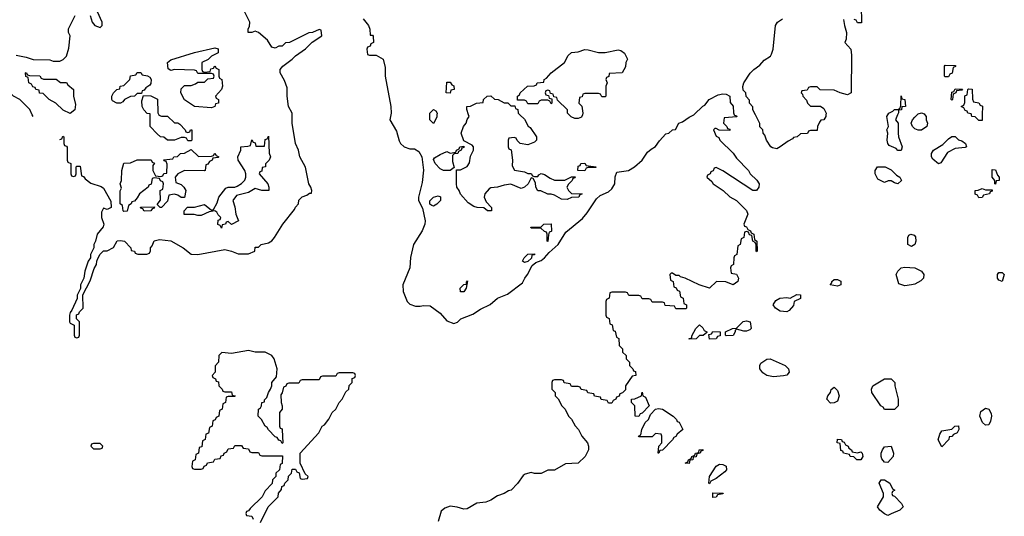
# Model space of a CAD drawing. Header units: inches. Extents: x 2808529 to 2951249, y 860290 to 1033701.
# Tile 149 of 153: x 2910091 to 2915942, y 1027614 to 1030565. Entities that reach past the tile are written whole.
import ezdxf

# ---------------------------------------------------------------- set-up
doc = ezdxf.new("R2010")
doc.units = ezdxf.units.IN
doc.header["$MEASUREMENT"] = 0
doc.layers.add('C9012', color=7, linetype='Continuous')
doc.layers.add('C9013', color=7, linetype='Continuous')

msp = doc.modelspace()

# ---------------------------------------------------------------- linework, layer by layer
at = {"layer": 'C9012', "color": 6}
msp.add_line((2910171, 1029990), (2910166.1, 1030000), dxfattribs=at)
for points in [[(2910330, 1029854), (2910342, 1029858), (2910347.3, 1029872.7), (2910354, 1029870), (2910354, 1029830), (2910358, 1029818), (2910370, 1029814), (2910372.7, 1029807.3), (2910374, 1029730), (2910378, 1029718), (2910394, 1029710), (2910394, 1029650), (2910398, 1029638), (2910410, 1029634), (2910422, 1029638), (2910426, 1029650), (2910426, 1029690), (2910430, 1029694), (2910450, 1029694), (2910458, 1029638), (2910470, 1029634), (2910479.6, 1029619.6), (2910513.7, 1029593.7), (2910574.8, 1029574.8), (2910590, 1029564.7), (2910632.7, 1029487.3), (2910634, 1029450), (2910610, 1029438), (2910590, 1029446), (2910578, 1029422), (2910577.3, 1029390), (2910590.8, 1029350), (2910586.4, 1029333.6), (2910551.3, 1029290), (2910542, 1029250), (2910532, 1029230), (2910532, 1029210), (2910512, 1029170), (2910511.3, 1029150), (2910498, 1029130), (2910478, 1029070), (2910471.6, 1029028.4), (2910452, 1028990), (2910452, 1028968), (2910432.7, 1028927.3), (2910431.6, 1028908.4), (2910401, 1028839), (2910390, 1028826), (2910386, 1028810), (2910386.8, 1028770), (2910390, 1028762), (2910414, 1028750), (2910414, 1028690), (2910418, 1028678), (2910430, 1028674), (2910442, 1028678), (2910446, 1028690), (2910446, 1028770), (2910428, 1028788), (2910428.4, 1028811.6), (2910442, 1028818), (2910446, 1028830), (2910468, 1028850), (2910466, 1028930), (2910510, 1029014), (2910533.6, 1029086.4), (2910548, 1029110), (2910548.9, 1029131.1), (2910554.6, 1029145.4), (2910568.9, 1029171.1), (2910589.1, 1029190.9), (2910610, 1029191.3), (2910648.4, 1029211.6), (2910670, 1029251.3), (2910690, 1029254), (2910714, 1029250), (2910752, 1029210), (2910754, 1029194), (2910774, 1029190), (2910778, 1029178), (2910792.7, 1029172.7), (2910847.3, 1029172.7), (2910862, 1029178), (2910868, 1029192), (2910868.7, 1029210), (2910879, 1029221), (2910889.4, 1029250.6), (2910921.2, 1029258.8), (2910990, 1029250.8), (2911062, 1029210), (2911110, 1029171), (2911150, 1029170.8), (2911310, 1029198.8), (2911350, 1029190.6), (2911390, 1029173.4), (2911450, 1029173.4), (2911488.7, 1029190), (2911490, 1029214), (2911510, 1029214), (2911526, 1029230), (2911570, 1029238.8), (2911590, 1029250.8), (2911606, 1029270), (2911654, 1029350), (2911723.2, 1029436.8), (2911730, 1029451.3), (2911748.7, 1029470), (2911750, 1029492), (2911770, 1029512), (2911798, 1029522), (2911814, 1029534), (2911826, 1029534), (2911828, 1029550), (2911822, 1029570), (2911809.4, 1029589.4), (2911789.5, 1029689.5), (2911756.2, 1029750), (2911747.3, 1029790), (2911729.6, 1029830), (2911709.6, 1029949.6), (2911709.5, 1030000)], [(2910917.3, 1030000), (2910918, 1029998), (2910932.7, 1029992.7), (2910970, 1029991.3), (2911010, 1029952), (2911030, 1029951.3), (2911043.6, 1029943.6), (2911074, 1029910), (2911078, 1029898), (2911090, 1029894), (2911102, 1029898), (2911106, 1029910), (2911114, 1029910), (2911114, 1029850), (2911110, 1029846), (2911090, 1029846), (2911082, 1029862), (2911070, 1029866), (2911050, 1029866), (2911011, 1029849), (2910969, 1029849), (2910947.3, 1029867.3), (2910928.4, 1029868.4), (2910907.3, 1029887.3), (2910866, 1029930), (2910866, 1030000)], [(2912297.1, 1030000), (2912291, 1029970), (2912330, 1029902), (2912345.5, 1029845.5), (2912354, 1029830), (2912376, 1029810), (2912410, 1029798), (2912436.8, 1029796.8), (2912462.5, 1029782.5), (2912480.7, 1029750), (2912490.4, 1029670.4), (2912482.4, 1029597.6), (2912461, 1029510), (2912461, 1029490), (2912484.7, 1029444.7), (2912500.7, 1029370), (2912498, 1029350), (2912483.1, 1029310), (2912431.8, 1029230), (2912412.8, 1029152.8), (2912408.4, 1029090), (2912368, 1028990), (2912370.7, 1028950), (2912394, 1028890), (2912410, 1028874), (2912442.5, 1028862.5), (2912470, 1028862), (2912490, 1028867.7), (2912530, 1028864), (2912590, 1028822), (2912630, 1028774.8), (2912670, 1028760.7), (2912692.1, 1028767.9), (2912712.7, 1028787.3), (2912783.9, 1028816.1), (2912830, 1028844.9), (2912887.5, 1028872.5), (2912930, 1028910.7), (2912990, 1028934), (2913078, 1029002), (2913092.3, 1029030), (2913109.3, 1029050), (2913136.5, 1029103.5), (2913158, 1029122), (2913190, 1029134.8), (2913210, 1029150.8), (2913238, 1029182), (2913291.3, 1029228.7), (2913336.6, 1029303.4), (2913435.8, 1029384.2), (2913463.3, 1029416.7), (2913518.4, 1029501.6), (2913540.5, 1029519.5), (2913590, 1029543), (2913610, 1029560.7), (2913626.6, 1029590), (2913628.9, 1029631.1), (2913640.4, 1029659.6), (2913708, 1029670), (2913744, 1029690), (2913790, 1029730.7), (2913822.3, 1029777.7), (2913843.5, 1029796.5), (2913870, 1029810.8), (2913893.8, 1029846.2), (2913930, 1029886), (2913948.9, 1029891.1), (2913970, 1029911.3), (2913988, 1029912), (2914008, 1029950), (2914030, 1029958), (2914070, 1029986.8), (2914096.8, 1030000)], [(2912570.8, 1030000), (2912570, 1029986), (2912550, 1029948), (2912529, 1029970), (2912529.2, 1030000)], [(2914337.3, 1030000), (2914338, 1029998), (2914350, 1029994), (2914351.6, 1029988.4), (2914278, 1029982), (2914274, 1029950), (2914294, 1029930), (2914298, 1029918), (2914310, 1029914), (2914310, 1029906), (2914248, 1029908), (2914230, 1029918), (2914222, 1029918), (2914214, 1029910), (2914230, 1029874), (2914244.7, 1029864.7), (2914252, 1029850), (2914331.1, 1029771.1), (2914350, 1029742), (2914422, 1029670), (2914432, 1029650), (2914470.9, 1029610.9), (2914484.7, 1029590), (2914482.8, 1029570), (2914470, 1029549.2), (2914448, 1029550), (2914270, 1029668), (2914230, 1029686), (2914218, 1029682), (2914212.7, 1029667.3), (2914198, 1029662), (2914194, 1029650), (2914178, 1029642), (2914174, 1029630), (2914203.6, 1029603.6), (2914212, 1029590), (2914270.8, 1029550.8), (2914310, 1029512), (2914350.6, 1029490.6), (2914410, 1029432), (2914418.8, 1029410), (2914394, 1029350), (2914398, 1029338), (2914410, 1029334), (2914418, 1029318), (2914434, 1029310), (2914438, 1029298), (2914454, 1029290), (2914458, 1029258), (2914472, 1029250), (2914474, 1029190), (2914470, 1029186), (2914468, 1029190), (2914467.3, 1029227.3), (2914462, 1029242), (2914448, 1029250), (2914442, 1029282), (2914427.3, 1029287.3), (2914422, 1029302), (2914410, 1029306), (2914398, 1029302), (2914394, 1029270), (2914378, 1029262), (2914371.6, 1029228.4), (2914358, 1029222), (2914352, 1029170), (2914338, 1029162), (2914334, 1029150), (2914332, 1029110), (2914318, 1029102), (2914314, 1029090), (2914318, 1029058), (2914350, 1029052), (2914362, 1029030), (2914358, 1029010), (2914330.5, 1028989.5), (2914286.6, 1029006.6), (2914230.8, 1029009.2), (2914189.3, 1028969.3), (2914129.2, 1028989.2), (2914046, 1029030), (2914018, 1029038), (2914010, 1029046), (2913990, 1029046), (2913970, 1029058), (2913962, 1029058), (2913954, 1029050), (2913958, 1029018), (2913974, 1029010), (2913978, 1028978), (2913992.7, 1028972.7), (2913998, 1028958), (2914012.7, 1028952.7), (2914018, 1028918), (2914034, 1028910), (2914038, 1028878), (2914054, 1028870), (2914054, 1028850), (2914050, 1028846), (2913990, 1028846), (2913982, 1028862), (2913927.3, 1028867.3), (2913922, 1028882), (2913910, 1028886), (2913850, 1028886), (2913842, 1028902), (2913830, 1028906), (2913790, 1028906), (2913782, 1028922), (2913770, 1028926), (2913710, 1028926), (2913702, 1028942), (2913690, 1028946), (2913610, 1028946), (2913598, 1028942), (2913594, 1028910), (2913578, 1028902), (2913574, 1028890), (2913574, 1028810), (2913578, 1028798), (2913594, 1028790), (2913598, 1028758), (2913611.6, 1028751.6), (2913618, 1028718), (2913630, 1028714), (2913638, 1028678), (2913652, 1028670), (2913654, 1028630), (2913674, 1028610), (2913674, 1028590), (2913694, 1028570), (2913694, 1028550), (2913714, 1028530), (2913714, 1028510), (2913734, 1028490), (2913738, 1028478), (2913750, 1028474), (2913752, 1028450), (2913730, 1028446), (2913691.3, 1028390), (2913690, 1028366), (2913672.7, 1028347.3), (2913658, 1028342), (2913652.7, 1028327.3), (2913638, 1028322), (2913634, 1028310), (2913618, 1028302), (2913610, 1028286), (2913590, 1028286), (2913582, 1028302), (2913547.3, 1028307.3), (2913542, 1028322), (2913507.3, 1028327.3), (2913502, 1028342), (2913467.3, 1028347.3), (2913462, 1028362), (2913427.3, 1028367.3), (2913422, 1028382), (2913410, 1028386), (2913370, 1028386), (2913362, 1028402), (2913327.3, 1028407.3), (2913322, 1028422), (2913310, 1028426), (2913270, 1028426), (2913258, 1028422), (2913254, 1028410), (2913254, 1028370), (2913274, 1028350), (2913274, 1028330), (2913291.6, 1028311.6), (2913312, 1028270), (2913332, 1028250), (2913352, 1028210), (2913370.9, 1028190.9), (2913391.1, 1028151.1), (2913411.3, 1028130), (2913431, 1028091), (2913464.7, 1028050), (2913471, 1028030), (2913471, 1028010), (2913450.8, 1027970), (2913410, 1027929.3), (2913334.4, 1027925.6), (2913270, 1027889), (2913230, 1027888.7), (2913190, 1027869.2), (2913150, 1027869.2), (2913130, 1027875.3), (2913094.8, 1027865.2), (2913082.8, 1027857.2), (2913050, 1027808), (2913011.3, 1027770), (2912994.8, 1027765.2), (2912970, 1027748.7), (2912930, 1027735.3), (2912890, 1027709), (2912861, 1027699), (2912807.5, 1027692.5), (2912750, 1027659.3), (2912730, 1027657.2), (2912690, 1027669.2), (2912650, 1027674), (2912617.3, 1027662.7), (2912595.3, 1027644.7), (2912577.5, 1027582.5)], [(2913064, 1030000), (2913090, 1029974), (2913111.6, 1029931.6), (2913124.7, 1029924.7), (2913162, 1029870), (2913162, 1029850), (2913150, 1029838), (2913110, 1029822), (2913066, 1029830), (2913047.3, 1029847.3), (2913042, 1029862), (2913030, 1029866), (2912998, 1029862), (2912994, 1029850), (2912994, 1029810), (2912998, 1029798), (2913011.3, 1029791.3), (2913018.8, 1029730), (2913016.9, 1029696.9), (2913030.9, 1029670.9), (2913090, 1029661), (2913110, 1029652), (2913130, 1029652), (2913138, 1029638), (2913150, 1029634), (2913170, 1029634), (2913176.4, 1029643.6), (2913190, 1029651.3), (2913210, 1029644.7), (2913242.5, 1029622.5), (2913270, 1029610.8), (2913330, 1029611.3), (2913370, 1029631.3), (2913391.6, 1029631.6), (2913390, 1029626), (2913378, 1029622), (2913374, 1029610), (2913351.6, 1029588.4), (2913342, 1029570), (2913352, 1029550), (2913370, 1029532), (2913434, 1029530), (2913418, 1029522), (2913414, 1029510), (2913370, 1029508.7), (2913343.6, 1029496.4), (2913310, 1029499), (2913270, 1029522), (2913250, 1029528.7), (2913228.9, 1029528.9), (2913187.3, 1029547.3), (2913170, 1029548), (2913158, 1029570), (2913156.4, 1029596.4), (2913142, 1029622), (2913130, 1029626), (2913112, 1029590), (2913090.8, 1029569.2), (2913070, 1029562), (2913010, 1029588), (2912970, 1029582), (2912930.7, 1029569.3), (2912890, 1029565.2), (2912880.5, 1029559.5), (2912856, 1029530), (2912851, 1029510), (2912862, 1029482), (2912894, 1029450), (2912894, 1029430), (2912890, 1029428.7), (2912870, 1029428.7), (2912850, 1029448), (2912810, 1029448.7), (2912790, 1029455.3), (2912756.4, 1029476.4), (2912710, 1029528), (2912702, 1029550), (2912688, 1029570), (2912686, 1029590), (2912687.3, 1029672.7), (2912710, 1029672), (2912750, 1029692), (2912764.7, 1029715.3), (2912770, 1029754), (2912788, 1029790), (2912788, 1029810), (2912780.4, 1029820.4), (2912730, 1029846), (2912715.3, 1029890), (2912729.2, 1029930), (2912744, 1029950), (2912750, 1029972), (2912762, 1029990), (2912758.8, 1030000)], [(2913434.7, 1030000), (2913430, 1029986), (2913410, 1029978), (2913390, 1029978), (2913368.9, 1029988.9), (2913356.8, 1030000)], [(2914881.9, 1030000), (2914881, 1029990), (2914870, 1029969.2), (2914851.3, 1029968.7), (2914843.6, 1029956.4), (2914832, 1029930), (2914830, 1029906), (2914790, 1029906), (2914778, 1029902), (2914771.6, 1029888.4), (2914730, 1029886), (2914711.6, 1029868.4), (2914690, 1029866), (2914683.6, 1029856.4), (2914656.9, 1029843.1), (2914610, 1029808.7), (2914590, 1029797.2), (2914564.1, 1029804.1), (2914555.3, 1029810), (2914529.5, 1029849.5), (2914519.3, 1029879.3), (2914509, 1029890), (2914508, 1029910), (2914489.3, 1029929.3), (2914488.7, 1029948.7), (2914463, 1030000)], [(2915307.7, 1030000), (2915296, 1029970), (2915310.8, 1029950), (2915310.5, 1029890), (2915313.4, 1029870), (2915334.8, 1029810), (2915330, 1029788.7), (2915310, 1029788.7), (2915299.3, 1029799.3), (2915257.5, 1029817.5), (2915249.5, 1029829.5), (2915246, 1029850), (2915249, 1029890), (2915244, 1029910), (2915253.2, 1029930), (2915244, 1029990), (2915249.7, 1030000)], [(2915469.9, 1030000), (2915478, 1029990), (2915478, 1029970), (2915484.7, 1029950), (2915482, 1029930), (2915450, 1029909.4), (2915430, 1029909.3), (2915410, 1029917.2), (2915397.2, 1029930), (2915389.4, 1029950), (2915396, 1029970), (2915410, 1029986.8), (2915423.7, 1030000)], [(2915810.6, 1030000), (2915810, 1029966), (2915790, 1029966), (2915768, 1029988), (2915749.1, 1029989.1), (2915747.1, 1030000)], [(2911522, 1027578), (2911568, 1027670), (2911626, 1027730), (2911628.4, 1027751.6), (2911647.3, 1027772.7), (2911648.4, 1027791.6), (2911662, 1027798), (2911666, 1027810), (2911686, 1027830), (2911688.4, 1027851.6), (2911706, 1027870), (2911710, 1027894), (2911730, 1027894), (2911738, 1027878), (2911752.7, 1027872.7), (2911758, 1027838), (2911770, 1027834), (2911802, 1027838), (2911806, 1027850), (2911787.3, 1027867.3), (2911758, 1027930), (2911758, 1027990), (2911869, 1028111), (2911889.4, 1028150.6), (2911902, 1028158), (2911928.9, 1028191.1), (2911948.7, 1028230), (2911968.9, 1028251.1), (2911989.1, 1028290.9), (2912008, 1028310), (2912030, 1028354), (2912046, 1028370), (2912048.4, 1028391.6), (2912066, 1028410), (2912067.3, 1028432.7), (2912082, 1028438), (2912086, 1028450), (2912082, 1028462), (2912070, 1028466), (2911990, 1028466), (2911978, 1028462), (2911970, 1028446), (2911890, 1028446), (2911878, 1028442), (2911870, 1028426), (2911770, 1028426), (2911758, 1028422), (2911750, 1028406), (2911690, 1028406), (2911678, 1028402), (2911672.7, 1028387.3), (2911658, 1028382), (2911651.6, 1028348.4), (2911643.6, 1028336.4), (2911644.7, 1028290), (2911651.3, 1028270), (2911651.1, 1028251.1), (2911634, 1028230), (2911634, 1028150), (2911638, 1028138), (2911650, 1028134), (2911651.6, 1028128.4), (2911654, 1028050), (2911650, 1028046), (2911642, 1028062), (2911630, 1028066), (2911622, 1028082), (2911610, 1028086), (2911570, 1028128), (2911562, 1028142), (2911549.2, 1028149.2), (2911528.7, 1028190), (2911509, 1028210), (2911509.2, 1028250), (2911522, 1028258), (2911528.7, 1028270), (2911529, 1028291), (2911546, 1028294), (2911546, 1028306), (2911559, 1028321), (2911569.3, 1028350.7), (2911582, 1028370), (2911588.7, 1028390), (2911589, 1028410), (2911616.4, 1028443.6), (2911622, 1028490), (2911604, 1028550), (2911590, 1028568.7), (2911550, 1028589), (2911490, 1028589), (2911450, 1028599), (2911350, 1028582), (2911292.7, 1028587.3), (2911274, 1028570), (2911272, 1028530), (2911252.7, 1028507.3), (2911252, 1028470), (2911234, 1028450), (2911238, 1028438), (2911254, 1028430), (2911258, 1028418), (2911272.7, 1028412.7), (2911274, 1028390), (2911294, 1028370), (2911298, 1028358), (2911310, 1028354), (2911350, 1028354), (2911354, 1028334), (2911372, 1028330), (2911370, 1028326), (2911330, 1028326), (2911318, 1028322), (2911314, 1028290), (2911298, 1028282), (2911294, 1028250), (2911278, 1028242), (2911274, 1028210), (2911258, 1028202), (2911252.7, 1028187.3), (2911238, 1028182), (2911234, 1028150), (2911218, 1028142), (2911212.7, 1028107.3), (2911198, 1028102), (2911194, 1028070), (2911178, 1028062), (2911172.7, 1028027.3), (2911158, 1028022), (2911154, 1027990), (2911138, 1027982), (2911134, 1027950), (2911118, 1027942), (2911114, 1027910), (2911118, 1027898), (2911130, 1027894), (2911170, 1027894), (2911182, 1027898), (2911187.3, 1027912.7), (2911202, 1027918), (2911207.3, 1027932.7), (2911242, 1027938), (2911250, 1027954), (2911282, 1027958), (2911287.3, 1027972.7), (2911302, 1027978), (2911306, 1027990), (2911322, 1027998), (2911330, 1028014), (2911362, 1028018), (2911370, 1028034), (2911410, 1028034), (2911418, 1028018), (2911450, 1028014), (2911458, 1027998), (2911470, 1027994), (2911510, 1027994), (2911518, 1027978), (2911530, 1027974), (2911652.7, 1027972.7), (2911651.6, 1027928.4), (2911638, 1027922), (2911634, 1027890), (2911614, 1027870), (2911614, 1027850), (2911594, 1027830), (2911591.6, 1027808.4), (2911550, 1027766), (2911531.1, 1027728.9), (2911459.6, 1027660.4), (2911450, 1027646), (2911438, 1027642), (2911434, 1027630), (2911438, 1027618), (2911470, 1027614), (2911478, 1027598)]]:
    msp.add_lwpolyline(points, dxfattribs=at)
for points in [[(2911530, 1029549.2), (2911490, 1029562), (2911450, 1029538), (2911379.8, 1029520.2), (2911358, 1029490), (2911370, 1029454), (2911376, 1029410), (2911391.3, 1029370), (2911350, 1029349), (2911330, 1029366), (2911318, 1029362), (2911314, 1029350), (2911294, 1029346), (2911290, 1029326), (2911282, 1029342), (2911268.7, 1029348.7), (2911270, 1029374), (2911282, 1029378), (2911286, 1029390), (2911270, 1029406), (2911262, 1029422), (2911250, 1029428.7), (2911216, 1029424), (2911170, 1029402), (2911150, 1029402), (2911128.4, 1029408.4), (2911068.4, 1029408.4), (2911068, 1029430), (2911088.9, 1029451.1), (2911130, 1029450.7), (2911190, 1029466), (2911230, 1029434), (2911242, 1029438), (2911264, 1029476), (2911275.3, 1029510), (2911316.4, 1029563.6), (2911329.1, 1029570.9), (2911370, 1029570.7), (2911383.7, 1029576.3), (2911410, 1029591), (2911429.3, 1029610.7), (2911435.3, 1029630), (2911435.3, 1029650), (2911429.2, 1029670), (2911388.7, 1029731.3), (2911388, 1029750), (2911406, 1029790), (2911406, 1029810), (2911447.3, 1029812.7), (2911462, 1029818), (2911470, 1029852), (2911478, 1029838), (2911490, 1029834), (2911494, 1029814), (2911546, 1029814), (2911550, 1029854), (2911562, 1029858), (2911570, 1029874), (2911572.7, 1029772.7), (2911582, 1029750), (2911574, 1029730), (2911552, 1029708), (2911551.3, 1029690), (2911532.7, 1029687.3), (2911530, 1029666), (2911518, 1029662), (2911514, 1029650), (2911564.7, 1029590), (2911571.3, 1029570), (2911571, 1029550)], [(2915550, 1029708), (2915517, 1029737), (2915509, 1029750), (2915508.7, 1029770), (2915522, 1029790), (2915576.6, 1029823.4), (2915610, 1029857.3), (2915630, 1029870.6), (2915650, 1029870.7), (2915670, 1029850.8), (2915690, 1029844.7), (2915711.3, 1029830), (2915718, 1029810), (2915710, 1029805.2), (2915650, 1029799), (2915604.5, 1029775.5), (2915564.7, 1029715.3)], [(2911152.7, 1029752.7), (2911230, 1029754), (2911242, 1029758), (2911250, 1029772), (2911258, 1029758), (2911274, 1029750), (2911270, 1029746), (2911238, 1029742), (2911234, 1029730), (2911218, 1029722), (2911210, 1029706), (2911198, 1029702), (2911194, 1029670), (2911190, 1029668), (2911070, 1029669), (2911031.1, 1029648.9), (2911014, 1029630), (2911018, 1029598), (2911050, 1029586), (2911066, 1029570), (2911077.3, 1029550), (2911070, 1029508), (2911050, 1029508.7), (2911030, 1029522), (2911010, 1029528), (2910978, 1029522), (2910970, 1029486), (2910934, 1029450), (2910926, 1029450), (2910907.3, 1029467.3), (2910927.3, 1029492.7), (2910926, 1029550), (2910942, 1029558), (2910946, 1029590), (2910942, 1029602), (2910927.3, 1029607.3), (2910922, 1029622), (2910890, 1029626), (2910878, 1029622), (2910872.7, 1029587.3), (2910858, 1029582), (2910854, 1029570), (2910802, 1029530), (2910790, 1029506), (2910772.7, 1029487.3), (2910758, 1029482), (2910754, 1029470), (2910738, 1029462), (2910730, 1029428), (2910710, 1029426), (2910706, 1029430), (2910702, 1029462), (2910688, 1029470), (2910688.9, 1029548.9), (2910695.3, 1029564.7), (2910688.7, 1029590), (2910695.3, 1029610), (2910698, 1029670), (2910710, 1029712), (2910750, 1029714), (2910790, 1029732), (2910871.6, 1029731.6), (2910878, 1029718), (2910892, 1029712), (2910882, 1029698), (2910882, 1029670), (2910898, 1029638), (2910930, 1029634), (2910942, 1029638), (2910948.4, 1029651.6), (2910966, 1029654), (2910967.3, 1029707.3), (2910962, 1029722), (2910950, 1029726), (2910947.3, 1029732.7), (2911002, 1029738), (2911006, 1029750), (2911028, 1029752), (2911046, 1029770), (2911070, 1029772), (2911110, 1029794)], [(2912610, 1029668.7), (2912590, 1029679), (2912559, 1029710), (2912550, 1029734), (2912556.4, 1029743.6), (2912590, 1029764.7), (2912630, 1029782), (2912650, 1029772), (2912682, 1029778), (2912686, 1029790), (2912702, 1029798), (2912706, 1029810), (2912730, 1029814), (2912730, 1029806), (2912718, 1029802), (2912714, 1029790), (2912698, 1029782), (2912694, 1029770), (2912672, 1029768), (2912662, 1029758), (2912662, 1029722), (2912672.7, 1029687.3), (2912650, 1029668.7)], [(2913450, 1029668), (2913408.4, 1029668.4), (2913410, 1029694), (2913422, 1029698), (2913426, 1029710), (2913450, 1029712), (2913458, 1029698), (2913514, 1029690), (2913514, 1029686), (2913470, 1029686), (2913458, 1029682)], [(2915310, 1029589.3), (2915290, 1029595.3), (2915270, 1029608), (2915252.7, 1029607.3), (2915230, 1029598), (2915190, 1029618), (2915175.3, 1029650), (2915175.3, 1029670), (2915188.7, 1029690), (2915234, 1029690), (2915270, 1029672), (2915300.7, 1029640.7), (2915322, 1029630), (2915330.5, 1029609.5)], [(2915890, 1029588), (2915886, 1029590), (2915886, 1029610), (2915868.9, 1029628.9), (2915870, 1029674), (2915890, 1029672), (2915901, 1029641), (2915911, 1029630), (2915911, 1029610), (2915892.7, 1029607.3)], [(2915830, 1029554), (2915870, 1029554), (2915870, 1029546), (2915858, 1029542), (2915854, 1029530), (2915818, 1029522), (2915810, 1029508.7), (2915790, 1029506), (2915782, 1029522), (2915768, 1029528), (2915768.9, 1029551.1), (2915787.3, 1029552.7), (2915810, 1029562)], [(2912550, 1029458), (2912540.4, 1029460.4), (2912528.4, 1029468.4), (2912528.4, 1029488.4), (2912549.1, 1029510.9), (2912578, 1029518), (2912591.6, 1029511.6), (2912591.3, 1029491.3), (2912570, 1029468.7)], [(2910830, 1029428), (2910822, 1029442), (2910810, 1029446), (2910808, 1029452), (2910892.7, 1029452.7), (2910890, 1029446), (2910878, 1029442), (2910870, 1029428.7)], [(2913230, 1029248), (2913226, 1029250), (2913226, 1029290), (2913222, 1029302), (2913210, 1029306), (2913187.3, 1029327.3), (2913130, 1029326), (2913128, 1029332), (2913187.3, 1029332.7), (2913206, 1029350), (2913250, 1029352), (2913250.7, 1029309.3), (2913250, 1029306), (2913238, 1029302), (2913232.7, 1029287.3)], [(2915390, 1029218), (2915368.9, 1029228.9), (2915369, 1029271), (2915375.3, 1029284.7), (2915386, 1029290), (2915405.4, 1029285.4), (2915414.4, 1029274.4), (2915416, 1029250), (2915410, 1029228.7)], [(2913090, 1029122), (2913078, 1029130), (2913088, 1029150), (2913110, 1029171.3), (2913150, 1029174), (2913150, 1029168), (2913134, 1029166), (2913131.6, 1029148.4), (2913110, 1029128.7)], [(2915350, 1028984), (2915314.6, 1028994.6), (2915299, 1029050), (2915308.7, 1029070), (2915328.7, 1029090), (2915350, 1029095.5), (2915410.4, 1029090.3), (2915450.6, 1029070.6), (2915464.7, 1029050), (2915462, 1029030), (2915446, 1029014), (2915410, 1028994), (2915390, 1028988.7)], [(2914950, 1028982), (2914908, 1028990), (2914918, 1029002), (2914918, 1029010), (2914930, 1029022), (2914950, 1029022), (2914970, 1029012), (2914970, 1028988.7)], [(2915930, 1029008.7), (2915910, 1029018), (2915902, 1029030), (2915902, 1029050), (2915910, 1029062), (2915930, 1029062), (2915942, 1029050)], [(2912710, 1028948), (2912709, 1028970), (2912730, 1028992), (2912746, 1028994), (2912746, 1029006), (2912752.7, 1029012.7), (2912744.7, 1028970), (2912730, 1028948)], [(2914650, 1028829.2), (2914610, 1028833.2), (2914582, 1028850), (2914569.3, 1028870), (2914583.7, 1028896.3), (2914608, 1028910), (2914650, 1028914.8), (2914670, 1028911.3), (2914710, 1028931.3), (2914731.1, 1028931.1), (2914730, 1028908.7), (2914694, 1028890), (2914690, 1028866), (2914663.6, 1028836.4)], [(2914070, 1028666), (2914068.7, 1028670), (2914086, 1028674), (2914086, 1028686), (2914108, 1028730), (2914130, 1028752), (2914150, 1028734), (2914158, 1028718), (2914174, 1028710), (2914174, 1028706), (2914151.6, 1028688.4), (2914130, 1028688), (2914110, 1028668.7)], [(2914410, 1028714), (2914394.6, 1028714.6), (2914350, 1028726), (2914342, 1028718), (2914342, 1028710), (2914330, 1028688.7), (2914290, 1028686), (2914286, 1028690), (2914286, 1028710), (2914326, 1028730), (2914350, 1028732), (2914390, 1028770.7), (2914410, 1028774.8), (2914432, 1028770), (2914438, 1028730), (2914430, 1028722)], [(2914190, 1028666), (2914186, 1028694), (2914202, 1028698), (2914210, 1028711.3), (2914254, 1028710), (2914252.7, 1028687.3), (2914238, 1028682), (2914230, 1028668)], [(2914570, 1028443.6), (2914530, 1028451.6), (2914507.2, 1028467.2), (2914489.6, 1028490), (2914489.5, 1028510), (2914495.9, 1028524.1), (2914530, 1028548), (2914550, 1028550.5), (2914638.8, 1028510), (2914660.5, 1028490), (2914664, 1028470), (2914650, 1028453.2), (2914630, 1028449.4)], [(2915290, 1028248.7), (2915230, 1028249.2), (2915223.1, 1028263.1), (2915209, 1028270), (2915154, 1028350), (2915152.7, 1028370), (2915161.2, 1028390), (2915230, 1028430.7), (2915270, 1028431.3), (2915292, 1028410), (2915292, 1028390), (2915310.6, 1028310.6), (2915311, 1028270)], [(2914910, 1028286), (2914888, 1028310), (2914894, 1028330), (2914909.3, 1028350.7), (2914913.2, 1028366.8), (2914930, 1028381), (2914950, 1028361), (2914960.7, 1028330), (2914950, 1028298), (2914930, 1028288)], [(2913770, 1028208), (2913748.4, 1028208.4), (2913746, 1028270), (2913726, 1028290), (2913726, 1028310), (2913747.3, 1028312.7), (2913786, 1028330), (2913790, 1028352), (2913794, 1028330), (2913810, 1028322), (2913831.3, 1028270), (2913790, 1028226), (2913778, 1028222)], [(2915830, 1028156), (2915811.5, 1028171.5), (2915797, 1028210), (2915803.2, 1028236.8), (2915830, 1028256), (2915850.6, 1028250.6), (2915864.1, 1028224.1), (2915866.4, 1028210), (2915860.9, 1028179.1), (2915850, 1028157.2)], [(2913890, 1027989), (2913886, 1027990), (2913888.4, 1028031.6), (2913906, 1028050), (2913906, 1028090), (2913902, 1028102), (2913870, 1028106), (2913850, 1028086), (2913770, 1028086), (2913768, 1028090), (2913782, 1028098), (2913788, 1028130), (2913808.7, 1028171.3), (2913828, 1028190), (2913840.2, 1028219.8), (2913869.1, 1028250.9), (2913886.3, 1028253.7), (2913911.3, 1028250), (2913974, 1028210), (2913994, 1028190), (2913998, 1028178), (2914010, 1028174), (2914030.8, 1028130), (2913998, 1028102), (2913990, 1028088.7), (2913978, 1028082), (2913970, 1028068), (2913910, 1028008), (2913894, 1028006)], [(2915570, 1028026), (2915549.3, 1028069.3), (2915558, 1028102), (2915570, 1028122), (2915630, 1028132), (2915648, 1028150), (2915670.7, 1028150.7), (2915671, 1028130), (2915662, 1028110), (2915639.6, 1028100.4), (2915630, 1028088), (2915614, 1028086), (2915612, 1028070)], [(2910570, 1028046), (2910530, 1028046), (2910518, 1028042), (2910514, 1028030), (2910530, 1028014), (2910570, 1028014), (2910582, 1028018), (2910586, 1028030)], [(2915070, 1027992), (2915090, 1027998), (2915098, 1027990), (2915102, 1027970), (2915090, 1027949), (2915066, 1027950), (2915047.3, 1027967.3), (2915026, 1027970), (2915022, 1027982), (2914986, 1027990), (2914982, 1028002), (2914970, 1028006), (2914966, 1028046), (2914948.7, 1028050), (2914950, 1028072), (2914974, 1028070), (2914978, 1028058), (2914990, 1028054), (2914998, 1028038), (2915014, 1028030), (2915018, 1028018), (2915034, 1028010), (2915038, 1027998)], [(2915250, 1027934), (2915230, 1027935.3), (2915215.1, 1027955.1), (2915209.5, 1027970), (2915209.5, 1027990), (2915217.2, 1028010), (2915230, 1028026), (2915270, 1028031.3), (2915282.8, 1027990), (2915281, 1027970)], [(2914070, 1027928.7), (2914046, 1027930), (2914062, 1027938), (2914066, 1027950), (2914082, 1027958), (2914086, 1027970), (2914102, 1027978), (2914106, 1027990), (2914126, 1027994), (2914128, 1028010), (2914150.4, 1028010.4), (2914150, 1028006), (2914138, 1028002), (2914134, 1027990), (2914114, 1027986), (2914110, 1027968), (2914094, 1027966), (2914092, 1027950), (2914072.7, 1027947.3)], [(2914190, 1027806), (2914186, 1027810), (2914189.3, 1027850), (2914230, 1027911), (2914250, 1027924), (2914270, 1027922.8), (2914290, 1027911.3), (2914291, 1027890), (2914281.4, 1027878.6), (2914230, 1027838), (2914198, 1027822)], [(2915250, 1027618), (2915230, 1027628), (2915202, 1027650), (2915189.2, 1027670), (2915224, 1027730), (2915224, 1027750), (2915199, 1027810), (2915210, 1027831.3), (2915230, 1027831), (2915262, 1027810), (2915278, 1027778), (2915292, 1027770), (2915278, 1027762), (2915274, 1027750), (2915278, 1027738), (2915290, 1027734), (2915331, 1027690), (2915341, 1027670), (2915322, 1027650), (2915270, 1027628)], [(2914210, 1027726), (2914210, 1027754), (2914271.6, 1027751.6), (2914270, 1027748), (2914238, 1027742), (2914230, 1027728)]]:
    msp.add_lwpolyline(points, close=True, dxfattribs=at)
at = {"layer": 'C9013', "color": 6}
for points in [[(2910509.2, 1030590), (2910521.2, 1030550), (2910538, 1030530), (2910570, 1030518), (2910582, 1030530), (2910582, 1030550), (2910552.7, 1030612.7)], [(2911709.5, 1030000), (2911709.5, 1030009.5), (2911689.2, 1030050), (2911681.2, 1030110), (2911680.1, 1030160.1), (2911663.9, 1030203.9), (2911639, 1030250), (2911638, 1030270), (2911654, 1030290), (2911710, 1030331), (2911729.5, 1030350.5), (2911790, 1030391.3), (2911829.2, 1030430.8), (2911886, 1030470), (2911882, 1030502), (2911870, 1030506), (2911831.6, 1030488.4), (2911810, 1030488), (2911694, 1030430), (2911670, 1030428), (2911650, 1030408.7), (2911630, 1030408), (2911610, 1030395.3), (2911590, 1030402), (2911563.8, 1030443.8), (2911510, 1030489.4), (2911490, 1030497.2), (2911470, 1030489), (2911449.3, 1030489.3), (2911448, 1030510), (2911456, 1030524), (2911458, 1030550), (2911422, 1030622)], [(2915092, 1030650), (2915092.7, 1030547.3), (2915070, 1030546), (2915062, 1030562), (2915050, 1030566)], [(2910070, 1030354), (2910130, 1030342), (2910171.6, 1030328.4), (2910270, 1030326), (2910290, 1030318), (2910330, 1030318), (2910350, 1030328), (2910370, 1030348), (2910383.4, 1030396.6), (2910390.7, 1030470), (2910381, 1030490), (2910381, 1030510), (2910421, 1030590)], [(2912131.3, 1030570), (2912164.7, 1030530), (2912171, 1030509), (2912172.7, 1030472.7), (2912187.3, 1030472.7), (2912192, 1030468), (2912194, 1030430), (2912178, 1030422), (2912172.7, 1030407.3), (2912158, 1030402), (2912154, 1030390), (2912158, 1030358), (2912170, 1030354), (2912210, 1030354), (2912250.8, 1030330), (2912262, 1030282), (2912263, 1030230), (2912297.1, 1030050), (2912299.1, 1030010), (2912297.1, 1030000)], [(2914463, 1030000), (2914448, 1030030), (2914447.3, 1030047.3), (2914428.7, 1030068.7), (2914427.3, 1030087.3), (2914408.7, 1030108.7), (2914406, 1030130), (2914390, 1030146), (2914389.1, 1030169.1), (2914394, 1030190), (2914431.9, 1030248.1), (2914454, 1030270), (2914490, 1030294.8), (2914515.6, 1030324.4), (2914552.3, 1030347.7), (2914559.5, 1030360.5), (2914569.3, 1030390), (2914582.7, 1030530), (2914594, 1030550), (2914624, 1030570)], [(2914986.4, 1030566.4), (2914991.6, 1030531.6), (2915004.7, 1030490), (2915002, 1030450), (2914994, 1030430), (2915030.8, 1030390), (2915034, 1030354), (2915031.3, 1030130), (2915010, 1030118), (2914966, 1030130), (2914930, 1030146), (2914848.4, 1030148.4), (2914830, 1030166), (2914790, 1030166), (2914778, 1030162), (2914770, 1030146), (2914738, 1030142), (2914734, 1030130), (2914742, 1030122), (2914744.7, 1030110), (2914766, 1030086), (2914772, 1030070), (2914790, 1030052), (2914850, 1030051), (2914870, 1030038), (2914882.8, 1030010), (2914881.9, 1030000)], [(2913356.8, 1030000), (2913346, 1030010), (2913346, 1030030), (2913287.3, 1030087.3), (2913282, 1030102), (2913266, 1030106), (2913262, 1030122), (2913246, 1030126), (2913242, 1030142), (2913230, 1030146), (2913218, 1030142), (2913214, 1030130), (2913218, 1030118), (2913234, 1030114), (2913238, 1030098), (2913254, 1030094), (2913254, 1030070), (2913250, 1030066), (2913242, 1030082), (2913230, 1030086), (2913190, 1030086), (2913178, 1030082), (2913170, 1030066), (2913110, 1030066), (2913102, 1030082), (2913090, 1030086), (2913050, 1030086), (2913048.7, 1030110), (2913062, 1030118), (2913066, 1030130), (2913108, 1030170), (2913148, 1030172), (2913162, 1030178), (2913166, 1030190), (2913206, 1030194), (2913208, 1030210), (2913222, 1030218), (2913249, 1030250), (2913329.1, 1030310.9), (2913350, 1030352), (2913369.2, 1030370.8), (2913410, 1030374), (2913450, 1030387.3), (2913470, 1030386.8), (2913530.9, 1030370.9), (2913570, 1030370.8), (2913646.8, 1030386.8), (2913662.8, 1030382.8), (2913686, 1030366), (2913702, 1030330), (2913692, 1030310), (2913690, 1030286), (2913672, 1030250), (2913594, 1030246), (2913591.6, 1030228.4), (2913578, 1030222), (2913574, 1030210), (2913582, 1030190), (2913574, 1030170), (2913574, 1030110), (2913570, 1030106), (2913550, 1030106), (2913542, 1030122), (2913530, 1030126), (2913450, 1030126), (2913438, 1030122), (2913432.7, 1030107.3), (2913418, 1030102), (2913414, 1030070), (2913431.6, 1030051.6), (2913438, 1030010), (2913434.7, 1030000)], [(2910166.1, 1030000), (2910151, 1030031), (2910091.1, 1030091.1), (2910054, 1030110), (2910011.6, 1030151.6), (2910000, 1030152.9)], [(2915747.1, 1030000), (2915746, 1030006), (2915726, 1030010), (2915722, 1030022), (2915710, 1030026), (2915702, 1030042), (2915686, 1030050), (2915702, 1030058), (2915707.3, 1030072.7), (2915708, 1030112), (2915722, 1030118), (2915726, 1030150), (2915730, 1030154), (2915751.6, 1030151.6), (2915752.7, 1030092.7), (2915758, 1030078), (2915791.6, 1030071.6), (2915798, 1030058), (2915811.6, 1030051.6), (2915810.6, 1030000)], [(2910866, 1030000), (2910866, 1030006), (2910848.7, 1030008.7), (2910828, 1030030), (2910818, 1030050), (2910816.4, 1030083.6), (2910826, 1030114), (2910870, 1030112), (2910910, 1030092), (2910912.7, 1030012.7), (2910917.3, 1030000)], [(2912758.8, 1030000), (2912748.7, 1030031.3), (2912748, 1030050), (2912770, 1030051), (2912806, 1030070), (2912846, 1030074), (2912848, 1030090), (2912868, 1030110), (2912890, 1030112), (2912912, 1030092), (2912934, 1030090), (2912970, 1030072), (2912991.1, 1030071.1), (2913010, 1030054), (2913032.7, 1030052.7), (2913038, 1030038), (2913052, 1030032), (2913054, 1030010), (2913064, 1030000)], [(2914096.8, 1030000), (2914098.9, 1030001.1), (2914150, 1030051.3), (2914162, 1030058), (2914189.1, 1030090.9), (2914242, 1030118), (2914270, 1030124.7), (2914290, 1030122), (2914311.3, 1030110), (2914312.7, 1030072.7), (2914331.1, 1030051.1), (2914332.7, 1030012.7), (2914337.3, 1030000)], [(2915249.7, 1030000), (2915255.3, 1030010), (2915279.3, 1030020.7), (2915290, 1030031), (2915308.4, 1030031.6), (2915322, 1030038), (2915327.3, 1030052.7), (2915330, 1030112), (2915334, 1030094), (2915351.3, 1030090), (2915354, 1030050), (2915332.7, 1030047.3), (2915331.3, 1030030), (2915312.7, 1030027.3), (2915312.7, 1030012.7), (2915307.7, 1030000)], [(2912529.2, 1030000), (2912529.2, 1030010), (2912550, 1030031), (2912563.6, 1030023.6), (2912571.3, 1030010), (2912570.8, 1030000)], [(2915423.7, 1030000), (2915430, 1030006), (2915450, 1030010.8), (2915465.4, 1030005.4), (2915469.9, 1030000)]]:
    msp.add_lwpolyline(points, dxfattribs=at)
for points in [[(2911190, 1030254), (2911222, 1030258), (2911227.3, 1030272.7), (2911242, 1030278), (2911250, 1030292), (2911258, 1030278), (2911274, 1030270), (2911274, 1030230), (2911278, 1030218), (2911292, 1030210), (2911296, 1030170), (2911291, 1030150), (2911254, 1030110), (2911258, 1030098), (2911272, 1030090), (2911272, 1030070), (2911254, 1030066), (2911250, 1030049), (2911230, 1030042), (2911130, 1030049), (2911069.6, 1030089.6), (2911049, 1030131), (2911050, 1030154), (2911070, 1030174), (2911110, 1030174), (2911136.4, 1030183.6), (2911150, 1030194), (2911190, 1030194), (2911210, 1030214), (2911242, 1030218), (2911246, 1030230), (2911242, 1030242), (2911230, 1030246), (2911150, 1030246), (2911142, 1030262), (2911130, 1030266), (2911010, 1030268.7), (2910990, 1030264), (2910973.6, 1030273.6), (2910969.6, 1030310.4), (2910990, 1030326.8), (2911130, 1030370.8), (2911250, 1030398), (2911271.1, 1030391.1), (2911270, 1030368.7), (2911230, 1030348), (2911211.3, 1030328.7), (2911174, 1030310), (2911174, 1030270), (2911178, 1030258)], [(2910390, 1030008.7), (2910350, 1030028), (2910306, 1030070), (2910266, 1030090), (2910230, 1030126), (2910208.7, 1030128.7), (2910206, 1030146), (2910186, 1030150), (2910182, 1030162), (2910170, 1030166), (2910162, 1030182), (2910146, 1030190), (2910142, 1030222), (2910127.3, 1030227.3), (2910126, 1030250), (2910130, 1030252), (2910138, 1030238), (2910150, 1030234), (2910211.1, 1030231.1), (2910218, 1030218), (2910232.7, 1030212.7), (2910308.4, 1030211.6), (2910332.7, 1030192.7), (2910370, 1030191.3), (2910378, 1030178), (2910410.8, 1030150), (2910410.8, 1030110), (2910422, 1030062), (2910418, 1030030)], [(2910690, 1030068.7), (2910668.9, 1030068.9), (2910643.1, 1030083.1), (2910638, 1030090), (2910638, 1030110), (2910648, 1030130), (2910668.9, 1030151.1), (2910686, 1030154), (2910688.9, 1030171.1), (2910710, 1030174), (2910746, 1030210), (2910748.9, 1030231.1), (2910782, 1030238), (2910788.4, 1030251.6), (2910810, 1030252), (2910818, 1030238), (2910850, 1030232), (2910863.6, 1030223.6), (2910872, 1030210), (2910870, 1030186), (2910863.6, 1030176.4), (2910839.6, 1030160.4), (2910830, 1030146), (2910818, 1030142), (2910814, 1030126), (2910790, 1030126), (2910774, 1030110), (2910750, 1030108), (2910714, 1030090), (2910703.6, 1030076.4)], [(2915590, 1030226), (2915586, 1030230), (2915586, 1030290), (2915590, 1030294), (2915652.7, 1030292.7), (2915652.7, 1030287.3), (2915638, 1030282), (2915632.7, 1030247.3), (2915618, 1030242), (2915610, 1030226)], [(2912650, 1030128), (2912626, 1030130), (2912630, 1030194), (2912650, 1030194), (2912658, 1030178), (2912671.6, 1030171.6), (2912672, 1030150), (2912654, 1030146)], [(2915630, 1030086), (2915626, 1030090), (2915630, 1030134), (2915642, 1030138), (2915650, 1030154), (2915692.7, 1030152.7), (2915690, 1030146), (2915658, 1030142), (2915654, 1030130), (2915638, 1030122), (2915634, 1030090)]]:
    msp.add_lwpolyline(points, close=True, dxfattribs=at)

doc.saveas('drawing.dxf')
